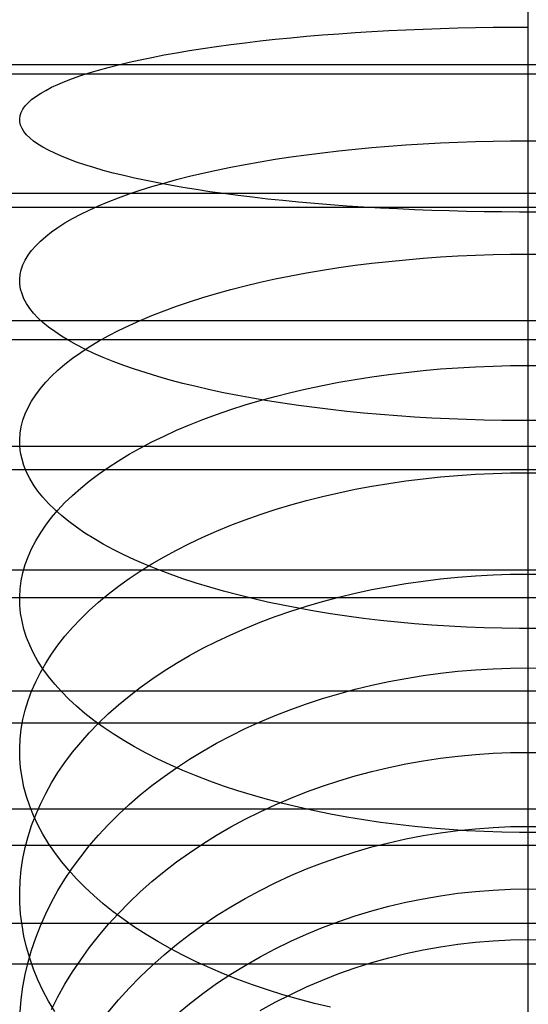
# Model space of a CAD drawing. Header units: millimetres. Extents: x -9 to 331, y -124 to 233.
# Tile 62 of 76: x 306 to 319, y 61 to 85. Entities that reach past the tile are written whole.
import ezdxf

# ---------------------------------------------------------------- set-up
doc = ezdxf.new("R2010")
doc.units = ezdxf.units.MM
doc.layers.add('Up Step Stool_Ferm Living', color=7, linetype='Continuous', true_color=0x000000)

msp = doc.modelspace()

# ---------------------------------------------------------------- linework, layer by layer
at = {"layer": 'Up Step Stool_Ferm Living'}
for p, q in [((318.595, 84.592, 331.818), (318.595, 86.464, 331.978)), ((318.595, 84.43, 319.211), (318.595, 85.871, 319.384)), ((318.595, 84.113, 306.479), (318.595, 85.12, 306.67)), ((316.01, 84.709, 306.871), (316.436, 84.724, 306.791)), ((316.436, 84.724, 306.791), (316.865, 84.736, 306.724)), ((316.865, 84.736, 306.724), (317.296, 84.746, 306.672)), ((317.296, 84.746, 306.672), (317.728, 84.752, 306.635)), ((317.728, 84.752, 306.635), (318.161, 84.757, 306.613)), ((318.161, 84.757, 306.613), (318.595, 84.758, 306.606)), ((312.377, 84.457, 308.235), (312.757, 84.495, 308.029)), ((312.757, 84.495, 308.029), (313.144, 84.53, 307.836)), ((313.144, 84.53, 307.836), (313.537, 84.563, 307.657)), ((313.537, 84.563, 307.657), (313.937, 84.594, 307.491)), ((313.937, 84.594, 307.491), (314.343, 84.622, 307.339)), ((314.343, 84.622, 307.339), (314.753, 84.648, 307.201)), ((314.753, 84.648, 307.201), (315.168, 84.671, 307.077)), ((315.168, 84.671, 307.077), (315.588, 84.691, 306.967)), ((315.588, 84.691, 306.967), (316.01, 84.709, 306.871)), ((318.595, 82.728, 331.594), (318.595, 84.592, 331.818)), ((310.597, 84.231, 309.451), (310.936, 84.281, 309.184)), ((310.936, 84.281, 309.184), (311.283, 84.328, 308.928)), ((311.283, 84.328, 308.928), (311.639, 84.373, 308.685)), ((311.639, 84.373, 308.685), (312.004, 84.416, 308.453)), ((312.004, 84.416, 308.453), (312.377, 84.457, 308.235)), ((318.595, 82.996, 318.989), (318.595, 84.43, 319.211)), ((309.058, 83.954, 310.951), (309.345, 84.013, 310.63)), ((309.345, 84.013, 310.63), (309.642, 84.071, 310.32)), ((309.642, 84.071, 310.32), (309.95, 84.126, 310.019)), ((309.95, 84.126, 310.019), (310.269, 84.18, 309.73)), ((310.269, 84.18, 309.73), (310.597, 84.231, 309.451)), ((318.595, 83.114, 306.254), (318.595, 84.113, 306.479)), ((331.096, 83.832, 331.735), (-8.885, 83.832, 331.735)), ((308.032, 83.7, 312.326), (308.27, 83.765, 311.969)), ((308.27, 83.765, 311.969), (308.521, 83.83, 311.621)), ((308.521, 83.83, 311.621), (308.784, 83.893, 311.281)), ((308.784, 83.893, 311.281), (309.058, 83.954, 310.951)), ((331.096, 83.6, 333.721), (-8.885, 83.6, 333.721)), ((307.394, 83.493, 313.441), (307.594, 83.563, 313.062)), ((307.594, 83.563, 313.062), (307.806, 83.632, 312.69)), ((307.806, 83.632, 312.69), (308.032, 83.7, 312.326)), ((306.734, 83.201, 315.018), (306.878, 83.276, 314.615)), ((306.878, 83.276, 314.615), (307.036, 83.349, 314.218)), ((307.036, 83.349, 314.218), (307.208, 83.422, 313.826)), ((307.208, 83.422, 313.826), (307.394, 83.493, 313.441)), ((306.388, 82.973, 316.251), (306.489, 83.05, 315.836)), ((306.489, 83.05, 315.836), (306.604, 83.126, 315.425)), ((306.604, 83.126, 315.425), (306.734, 83.201, 315.018)), ((318.595, 82.123, 305.994), (318.595, 83.114, 306.254)), ((306.175, 82.739, 317.513), (306.231, 82.818, 317.09)), ((306.231, 82.818, 317.09), (306.302, 82.896, 316.669)), ((306.302, 82.896, 316.669), (306.388, 82.973, 316.251)), ((318.595, 81.57, 318.718), (318.595, 82.996, 318.989)), ((306.096, 82.503, 318.791), (306.107, 82.582, 318.364)), ((306.107, 82.582, 318.364), (306.133, 82.661, 317.938)), ((306.133, 82.661, 317.938), (306.175, 82.739, 317.513)), ((318.595, 80.872, 331.307), (318.595, 82.728, 331.594)), ((306.099, 82.424, 319.217), (306.096, 82.503, 318.791)), ((306.118, 82.345, 319.643), (306.099, 82.424, 319.217)), ((306.152, 82.267, 320.069), (306.118, 82.345, 319.643)), ((306.201, 82.188, 320.493), (306.152, 82.267, 320.069)), ((306.265, 82.11, 320.915), (306.201, 82.188, 320.493)), ((306.343, 82.032, 321.334), (306.265, 82.11, 320.915)), ((318.595, 81.141, 305.701), (318.595, 82.123, 305.994)), ((306.437, 81.955, 321.751), (306.343, 82.032, 321.334)), ((306.545, 81.879, 322.164), (306.437, 81.955, 321.751)), ((306.667, 81.803, 322.573), (306.545, 81.879, 322.164)), ((314.753, 81.796, 306.53), (315.168, 81.83, 306.409)), ((315.168, 81.83, 306.409), (315.588, 81.861, 306.302)), ((315.588, 81.861, 306.302), (316.01, 81.888, 306.208)), ((316.01, 81.888, 306.208), (316.436, 81.91, 306.129)), ((316.436, 81.91, 306.129), (316.865, 81.929, 306.064)), ((316.865, 81.929, 306.064), (317.296, 81.943, 306.014)), ((317.296, 81.943, 306.014), (317.728, 81.954, 305.978)), ((317.728, 81.954, 305.978), (318.161, 81.96, 305.956)), ((318.161, 81.96, 305.956), (318.595, 81.962, 305.949)), ((318.595, 81.962, 305.949), (319.029, 81.96, 305.956)), ((306.804, 81.728, 322.978), (306.667, 81.803, 322.573)), ((306.955, 81.654, 323.378), (306.804, 81.728, 322.978)), ((307.121, 81.581, 323.773), (306.955, 81.654, 323.378)), ((307.3, 81.509, 324.161), (307.121, 81.581, 323.773)), ((312.757, 81.564, 307.34), (313.144, 81.618, 307.152)), ((313.144, 81.618, 307.152), (313.537, 81.668, 306.976)), ((313.537, 81.668, 306.976), (313.937, 81.714, 306.814)), ((313.937, 81.714, 306.814), (314.343, 81.757, 306.665)), ((314.343, 81.757, 306.665), (314.753, 81.796, 306.53)), ((307.492, 81.439, 324.544), (307.3, 81.509, 324.161)), ((307.698, 81.369, 324.919), (307.492, 81.439, 324.544)), ((307.917, 81.301, 325.288), (307.698, 81.369, 324.919)), ((311.283, 81.312, 308.219), (311.639, 81.38, 307.981)), ((311.639, 81.38, 307.981), (312.004, 81.445, 307.755)), ((312.004, 81.445, 307.755), (312.377, 81.506, 307.541)), ((312.377, 81.506, 307.541), (312.757, 81.564, 307.34)), ((318.595, 80.154, 318.398), (318.595, 81.57, 318.718)), ((308.149, 81.234, 325.648), (307.917, 81.301, 325.288)), ((308.394, 81.169, 326), (308.149, 81.234, 325.648)), ((308.651, 81.105, 326.344), (308.394, 81.169, 326)), ((308.92, 81.043, 326.679), (308.651, 81.105, 326.344)), ((310.269, 81.088, 309.003), (310.597, 81.166, 308.73)), ((310.597, 81.166, 308.73), (310.936, 81.241, 308.469)), ((310.936, 81.241, 308.469), (311.283, 81.312, 308.219)), ((318.595, 80.171, 305.375), (318.595, 81.141, 305.701)), ((309.2, 80.983, 327.005), (308.92, 81.043, 326.679)), ((309.492, 80.925, 327.32), (309.2, 80.983, 327.005)), ((309.345, 80.836, 309.884), (309.642, 80.923, 309.58)), ((309.795, 80.868, 327.626), (309.492, 80.925, 327.32)), ((309.642, 80.923, 309.58), (309.95, 81.007, 309.286)), ((310.108, 80.814, 327.921), (309.795, 80.868, 327.626)), ((309.95, 81.007, 309.286), (310.269, 81.088, 309.003)), ((318.595, 79.027, 330.956), (318.595, 80.872, 331.307)), ((331.096, 80.666, 331.271), (-8.885, 80.666, 331.271)), ((308.521, 80.559, 310.852), (308.784, 80.654, 310.52)), ((308.784, 80.654, 310.52), (309.058, 80.746, 310.197)), ((309.058, 80.746, 310.197), (309.345, 80.836, 309.884)), ((310.432, 80.761, 328.205), (310.108, 80.814, 327.921)), ((310.765, 80.71, 328.478), (310.432, 80.761, 328.205)), ((311.108, 80.662, 328.74), (310.765, 80.71, 328.478)), ((311.46, 80.616, 328.989), (311.108, 80.662, 328.74)), ((311.821, 80.572, 329.227), (311.46, 80.616, 328.989)), ((308.032, 80.362, 311.541), (308.27, 80.461, 311.192)), ((308.27, 80.461, 311.192), (308.521, 80.559, 310.852)), ((312.189, 80.53, 329.452), (311.821, 80.572, 329.227)), ((312.566, 80.491, 329.664), (312.189, 80.53, 329.452)), ((312.949, 80.454, 329.863), (312.566, 80.491, 329.664)), ((313.34, 80.42, 330.049), (312.949, 80.454, 329.863)), ((313.737, 80.388, 330.222), (313.34, 80.42, 330.049)), ((314.139, 80.358, 330.381), (313.737, 80.388, 330.222)), ((331.096, 80.319, 333.241), (-8.885, 80.319, 333.241)), ((307.394, 80.049, 312.631), (307.594, 80.155, 312.261)), ((307.594, 80.155, 312.261), (307.806, 80.26, 311.897)), ((307.806, 80.26, 311.897), (308.032, 80.362, 311.541)), ((314.547, 80.331, 330.526), (314.139, 80.358, 330.381)), ((314.96, 80.307, 330.657), (314.547, 80.331, 330.526)), ((315.377, 80.286, 330.774), (314.96, 80.307, 330.657)), ((315.799, 80.267, 330.877), (315.377, 80.286, 330.774)), ((316.223, 80.25, 330.965), (315.799, 80.267, 330.877)), ((316.65, 80.237, 331.039), (316.223, 80.25, 330.965)), ((317.08, 80.226, 331.098), (316.65, 80.237, 331.039)), ((317.512, 80.217, 331.142), (317.08, 80.226, 331.098)), ((317.945, 80.212, 331.172), (317.512, 80.217, 331.142)), ((318.378, 80.209, 331.187), (317.945, 80.212, 331.172)), ((318.812, 80.209, 331.187), (318.378, 80.209, 331.187)), ((318.595, 79.211, 305.015), (318.595, 80.171, 305.375)), ((318.595, 78.751, 318.031), (318.595, 80.154, 318.398)), ((307.036, 79.832, 313.391), (307.208, 79.942, 313.008)), ((307.208, 79.942, 313.008), (307.394, 80.049, 312.631)), ((306.734, 79.608, 314.173), (306.878, 79.721, 313.78)), ((306.878, 79.721, 313.78), (307.036, 79.832, 313.391)), ((306.489, 79.379, 314.973), (306.604, 79.494, 314.571)), ((306.604, 79.494, 314.571), (306.734, 79.608, 314.173)), ((306.302, 79.146, 315.788), (306.388, 79.263, 315.379)), ((306.388, 79.263, 315.379), (306.489, 79.379, 314.973)), ((317.296, 79.149, 305.063), (317.728, 79.163, 305.028)), ((317.728, 79.163, 305.028), (318.161, 79.171, 305.007)), ((318.161, 79.171, 305.007), (318.595, 79.174, 305)), ((318.595, 78.265, 304.623), (318.595, 79.211, 305.015)), ((318.595, 79.174, 305), (319.029, 79.171, 305.007)), ((306.175, 78.91, 316.613), (306.231, 79.028, 316.2)), ((306.231, 79.028, 316.2), (306.302, 79.146, 315.788)), ((314.343, 78.9, 305.694), (314.753, 78.951, 305.563)), ((314.753, 78.951, 305.563), (315.168, 78.998, 305.446)), ((315.168, 78.998, 305.446), (315.588, 79.039, 305.342)), ((315.588, 79.039, 305.342), (316.01, 79.075, 305.252)), ((316.01, 79.075, 305.252), (316.436, 79.105, 305.175)), ((316.436, 79.105, 305.175), (316.865, 79.13, 305.112)), ((316.865, 79.13, 305.112), (317.296, 79.149, 305.063)), ((318.595, 77.195, 330.543), (318.595, 79.027, 330.956)), ((306.096, 78.552, 317.862), (306.107, 78.672, 317.445)), ((306.107, 78.672, 317.445), (306.133, 78.791, 317.028)), ((306.133, 78.791, 317.028), (306.175, 78.91, 316.613)), ((312.757, 78.641, 306.346), (313.144, 78.713, 306.164)), ((313.144, 78.713, 306.164), (313.537, 78.781, 305.994)), ((313.537, 78.781, 305.994), (313.937, 78.843, 305.837)), ((313.937, 78.843, 305.837), (314.343, 78.9, 305.694)), ((318.595, 77.36, 317.615), (318.595, 78.751, 318.031)), ((306.099, 78.433, 318.279), (306.096, 78.552, 317.862)), ((306.118, 78.314, 318.696), (306.099, 78.433, 318.279)), ((311.639, 78.396, 306.966), (312.004, 78.482, 306.747)), ((312.004, 78.482, 306.747), (312.377, 78.564, 306.541)), ((312.377, 78.564, 306.541), (312.757, 78.641, 306.346)), ((306.152, 78.195, 319.112), (306.118, 78.314, 318.696)), ((306.201, 78.076, 319.526), (306.152, 78.195, 319.112)), ((310.597, 78.109, 307.691), (310.936, 78.209, 307.438)), ((310.936, 78.209, 307.438), (311.283, 78.305, 307.196)), ((311.283, 78.305, 307.196), (311.639, 78.396, 306.966)), ((318.595, 77.332, 304.199), (318.595, 78.265, 304.623)), ((306.265, 77.958, 319.939), (306.201, 78.076, 319.526)), ((306.343, 77.841, 320.349), (306.265, 77.958, 319.939)), ((309.95, 77.896, 308.228), (310.269, 78.005, 307.954)), ((310.269, 78.005, 307.954), (310.597, 78.109, 307.691)), ((306.437, 77.724, 320.756), (306.343, 77.841, 320.349)), ((306.545, 77.608, 321.16), (306.437, 77.724, 320.756)), ((309.345, 77.667, 308.806), (309.642, 77.784, 308.512)), ((309.642, 77.784, 308.512), (309.95, 77.896, 308.228)), ((331.096, 77.533, 330.624), (-8.885, 77.533, 330.624)), ((306.667, 77.494, 321.561), (306.545, 77.608, 321.16)), ((306.804, 77.381, 321.956), (306.667, 77.494, 321.561)), ((308.784, 77.424, 309.421), (309.058, 77.547, 309.109)), ((309.058, 77.547, 309.109), (309.345, 77.667, 308.806)), ((306.956, 77.269, 322.347), (306.804, 77.381, 321.956)), ((307.121, 77.158, 322.733), (306.956, 77.269, 322.347)), ((308.27, 77.166, 310.072), (308.521, 77.297, 309.742)), ((308.521, 77.297, 309.742), (308.784, 77.424, 309.421)), ((318.595, 75.985, 317.153), (318.595, 77.36, 317.615)), ((318.595, 76.415, 303.743), (318.595, 77.332, 304.199)), ((331.096, 77.072, 332.57), (-8.885, 77.072, 332.57)), ((307.3, 77.05, 323.113), (307.121, 77.158, 322.733)), ((307.492, 76.943, 323.487), (307.3, 77.05, 323.113)), ((307.806, 76.896, 310.753), (308.032, 77.033, 310.409)), ((308.032, 77.033, 310.409), (308.27, 77.166, 310.072)), ((318.595, 75.378, 330.067), (318.595, 77.195, 330.543)), ((307.394, 76.615, 311.463), (307.594, 76.757, 311.105)), ((307.698, 76.837, 323.854), (307.492, 76.943, 323.487)), ((307.594, 76.757, 311.105), (307.806, 76.896, 310.753)), ((307.917, 76.734, 324.214), (307.698, 76.837, 323.854)), ((307.208, 76.471, 311.828), (307.394, 76.615, 311.463)), ((308.149, 76.634, 324.567), (307.917, 76.734, 324.214)), ((308.394, 76.535, 324.911), (308.149, 76.634, 324.567)), ((308.651, 76.439, 325.247), (308.394, 76.535, 324.911)), ((306.878, 76.176, 312.574), (307.036, 76.324, 312.198)), ((307.036, 76.324, 312.198), (307.208, 76.471, 311.828)), ((308.92, 76.345, 325.575), (308.651, 76.439, 325.247)), ((309.2, 76.254, 325.893), (308.92, 76.345, 325.575)), ((309.492, 76.166, 326.202), (309.2, 76.254, 325.893)), ((315.168, 76.218, 304.181), (315.588, 76.269, 304.081)), ((315.588, 76.269, 304.081), (316.01, 76.314, 303.995)), ((316.01, 76.314, 303.995), (316.436, 76.352, 303.922)), ((316.436, 76.352, 303.922), (316.865, 76.383, 303.862)), ((316.865, 76.383, 303.862), (317.296, 76.407, 303.815)), ((317.296, 76.407, 303.815), (317.728, 76.424, 303.782)), ((317.728, 76.424, 303.782), (318.161, 76.435, 303.762)), ((318.161, 76.435, 303.762), (318.595, 76.438, 303.755)), ((318.595, 76.438, 303.755), (319.029, 76.435, 303.762)), ((318.595, 75.514, 303.256), (318.595, 76.415, 303.743)), ((306.604, 75.873, 313.339), (306.734, 76.025, 312.955)), ((306.734, 76.025, 312.955), (306.878, 76.176, 312.574)), ((309.795, 76.08, 326.501), (309.492, 76.166, 326.202)), ((310.108, 75.997, 326.789), (309.795, 76.08, 326.501)), ((313.537, 75.947, 304.705), (313.937, 76.025, 304.555)), ((313.937, 76.025, 304.555), (314.343, 76.096, 304.418)), ((314.343, 76.096, 304.418), (314.753, 76.16, 304.293)), ((314.753, 76.16, 304.293), (315.168, 76.218, 304.181)), ((306.489, 75.719, 313.728), (306.604, 75.873, 313.339)), ((310.432, 75.918, 327.067), (310.108, 75.997, 326.789)), ((310.765, 75.842, 327.334), (310.432, 75.918, 327.067)), ((311.108, 75.768, 327.589), (310.765, 75.842, 327.334)), ((311.46, 75.699, 327.833), (311.108, 75.768, 327.589)), ((312.377, 75.677, 305.227), (312.757, 75.773, 305.041)), ((312.757, 75.773, 305.041), (313.144, 75.863, 304.867)), ((313.144, 75.863, 304.867), (313.537, 75.947, 304.705)), ((318.595, 74.626, 316.644), (318.595, 75.985, 317.153)), ((306.302, 75.407, 314.516), (306.388, 75.563, 314.121)), ((306.388, 75.563, 314.121), (306.489, 75.719, 313.728)), ((311.821, 75.632, 328.066), (311.46, 75.699, 327.833)), ((311.639, 75.467, 305.633), (312.004, 75.575, 305.424)), ((312.189, 75.569, 328.286), (311.821, 75.632, 328.066)), ((312.004, 75.575, 305.424), (312.377, 75.677, 305.227)), ((312.566, 75.51, 328.493), (312.189, 75.569, 328.286)), ((306.231, 75.249, 314.914), (306.302, 75.407, 314.516)), ((310.936, 75.234, 306.084), (311.283, 75.353, 305.853)), ((311.283, 75.353, 305.853), (311.639, 75.467, 305.633)), ((312.949, 75.454, 328.688), (312.566, 75.51, 328.493)), ((313.34, 75.402, 328.87), (312.949, 75.454, 328.688)), ((313.737, 75.354, 329.039), (313.34, 75.402, 328.87)), ((314.139, 75.309, 329.194), (313.737, 75.354, 329.039)), ((314.547, 75.268, 329.336), (314.139, 75.309, 329.194)), ((318.595, 74.629, 302.739), (318.595, 75.514, 303.256)), ((318.595, 73.579, 329.53), (318.595, 75.378, 330.067)), ((306.133, 74.932, 315.716), (306.175, 75.091, 315.314)), ((306.175, 75.091, 315.314), (306.231, 75.249, 314.914)), ((310.269, 74.979, 306.577), (310.597, 75.109, 306.325)), ((310.597, 75.109, 306.325), (310.936, 75.234, 306.084)), ((314.96, 75.232, 329.464), (314.547, 75.268, 329.336)), ((315.377, 75.199, 329.579), (314.96, 75.232, 329.464)), ((315.799, 75.17, 329.679), (315.377, 75.199, 329.579)), ((316.223, 75.146, 329.765), (315.799, 75.17, 329.679)), ((316.65, 75.125, 329.837), (316.223, 75.146, 329.765)), ((317.08, 75.108, 329.895), (316.65, 75.125, 329.837)), ((317.512, 75.096, 329.938), (317.08, 75.108, 329.895)), ((317.945, 75.088, 329.967), (317.512, 75.096, 329.938)), ((318.378, 75.084, 329.982), (317.945, 75.088, 329.967)), ((318.812, 75.084, 329.982), (318.378, 75.084, 329.982)), ((306.107, 74.772, 316.119), (306.133, 74.932, 315.716)), ((309.642, 74.703, 307.11), (309.95, 74.844, 306.839)), ((309.95, 74.844, 306.839), (310.269, 74.979, 306.577)), ((306.096, 74.613, 316.522), (306.107, 74.772, 316.119)), ((306.099, 74.453, 316.925), (306.096, 74.613, 316.522)), ((309.058, 74.408, 307.681), (309.345, 74.558, 307.391)), ((309.345, 74.558, 307.391), (309.642, 74.703, 307.11)), ((318.595, 73.763, 302.192), (318.595, 74.629, 302.739)), ((318.595, 73.285, 316.088), (318.595, 74.626, 316.644)), ((331.096, 74.443, 329.796), (-8.885, 74.443, 329.796)), ((306.118, 74.293, 317.328), (306.099, 74.453, 316.925)), ((308.784, 74.254, 307.979), (309.058, 74.408, 307.681)), ((306.152, 74.134, 317.73), (306.118, 74.293, 317.328)), ((306.201, 73.976, 318.131), (306.152, 74.134, 317.73)), ((308.27, 73.933, 308.6), (308.521, 74.096, 308.286)), ((308.521, 74.096, 308.286), (308.784, 74.254, 307.979)), ((331.096, 73.869, 331.712), (-8.885, 73.869, 331.712)), ((306.265, 73.818, 318.53), (306.201, 73.976, 318.131)), ((308.032, 73.766, 308.922), (308.27, 73.933, 308.6)), ((306.343, 73.661, 318.927), (306.265, 73.818, 318.53)), ((306.437, 73.505, 319.321), (306.343, 73.661, 318.927)), ((307.594, 73.422, 309.587), (307.806, 73.596, 309.251)), ((307.806, 73.596, 309.251), (308.032, 73.766, 308.922)), ((315.168, 73.538, 302.617), (315.588, 73.6, 302.524)), ((315.588, 73.6, 302.524), (316.01, 73.653, 302.443)), ((316.01, 73.653, 302.443), (316.436, 73.698, 302.374)), ((316.436, 73.698, 302.374), (316.865, 73.735, 302.317)), ((316.865, 73.735, 302.317), (317.296, 73.764, 302.273)), ((317.296, 73.764, 302.273), (317.728, 73.784, 302.242)), ((317.728, 73.784, 302.242), (318.161, 73.796, 302.223)), ((318.161, 73.796, 302.223), (318.595, 73.801, 302.217)), ((318.595, 73.801, 302.217), (319.029, 73.796, 302.223)), ((318.595, 72.916, 301.616), (318.595, 73.763, 302.192)), ((306.545, 73.35, 319.712), (306.437, 73.505, 319.321)), ((306.667, 73.197, 320.099), (306.545, 73.35, 319.712)), ((307.394, 73.245, 309.93), (307.594, 73.422, 309.587)), ((313.937, 73.308, 302.97), (314.343, 73.393, 302.841)), ((314.343, 73.393, 302.841), (314.753, 73.469, 302.723)), ((314.753, 73.469, 302.723), (315.168, 73.538, 302.617)), ((318.595, 71.799, 328.931), (318.595, 73.579, 329.53)), ((306.804, 73.045, 320.482), (306.667, 73.197, 320.099)), ((307.208, 73.065, 310.278), (307.394, 73.245, 309.93)), ((312.757, 73.009, 303.428), (313.144, 73.116, 303.264)), ((313.144, 73.116, 303.264), (313.537, 73.216, 303.111)), ((313.537, 73.216, 303.111), (313.937, 73.308, 302.97)), ((318.595, 71.964, 315.487), (318.595, 73.285, 316.088)), ((306.956, 72.895, 320.86), (306.804, 73.045, 320.482)), ((306.878, 72.697, 310.991), (307.036, 72.882, 310.632)), ((307.121, 72.748, 321.233), (306.956, 72.895, 320.86)), ((307.036, 72.882, 310.632), (307.208, 73.065, 310.278)), ((312.004, 72.772, 303.789), (312.377, 72.894, 303.603)), ((312.377, 72.894, 303.603), (312.757, 73.009, 303.428)), ((318.595, 72.09, 301.011), (318.595, 72.916, 301.616)), ((306.734, 72.509, 311.354), (306.878, 72.697, 310.991)), ((307.3, 72.602, 321.6), (307.121, 72.748, 321.233)), ((311.283, 72.508, 304.193), (311.639, 72.644, 303.986)), ((311.639, 72.644, 303.986), (312.004, 72.772, 303.789)), ((306.604, 72.319, 311.722), (306.734, 72.509, 311.354)), ((307.492, 72.459, 321.962), (307.3, 72.602, 321.6)), ((307.698, 72.319, 322.317), (307.492, 72.459, 321.962)), ((310.936, 72.366, 304.411), (311.283, 72.508, 304.193)), ((306.489, 72.127, 312.094), (306.604, 72.319, 311.722)), ((307.917, 72.181, 322.665), (307.698, 72.319, 322.317)), ((308.149, 72.046, 323.006), (307.917, 72.181, 322.665)), ((310.269, 72.062, 304.876), (310.597, 72.217, 304.638)), ((310.597, 72.217, 304.638), (310.936, 72.366, 304.411)), ((306.302, 71.737, 312.846), (306.388, 71.933, 312.469)), ((306.388, 71.933, 312.469), (306.489, 72.127, 312.094)), ((308.394, 71.914, 323.339), (308.149, 72.046, 323.006)), ((308.651, 71.785, 323.665), (308.394, 71.914, 323.339)), ((309.642, 71.734, 305.378), (309.95, 71.901, 305.122)), ((309.95, 71.901, 305.122), (310.269, 72.062, 304.876)), ((318.595, 71.284, 300.378), (318.595, 72.09, 301.011)), ((318.595, 70.664, 314.842), (318.595, 71.964, 315.487)), ((306.231, 71.541, 313.227), (306.302, 71.737, 312.846)), ((308.92, 71.66, 323.981), (308.651, 71.785, 323.665)), ((309.2, 71.538, 324.289), (308.92, 71.66, 323.981)), ((309.345, 71.561, 305.642), (309.642, 71.734, 305.378)), ((318.595, 70.04, 328.272), (318.595, 71.799, 328.931)), ((306.175, 71.343, 313.609), (306.231, 71.541, 313.227)), ((309.058, 71.382, 305.915), (309.345, 71.561, 305.642)), ((309.492, 71.42, 324.588), (309.2, 71.538, 324.289)), ((309.795, 71.305, 324.876), (309.492, 71.42, 324.588)), ((331.096, 71.406, 328.79), (-8.885, 71.406, 328.79)), ((306.133, 71.145, 313.992), (306.175, 71.343, 313.609)), ((308.521, 71.01, 306.485), (308.784, 71.199, 306.196)), ((308.784, 71.199, 306.196), (309.058, 71.382, 305.915)), ((310.108, 71.195, 325.156), (309.795, 71.305, 324.876)), ((310.432, 71.088, 325.424), (310.108, 71.195, 325.156)), ((316.01, 71.138, 300.607), (316.436, 71.19, 300.543)), ((316.436, 71.19, 300.543), (316.865, 71.232, 300.491)), ((316.865, 71.232, 300.491), (317.296, 71.265, 300.45)), ((317.296, 71.265, 300.45), (317.728, 71.289, 300.421)), ((317.728, 71.289, 300.421), (318.161, 71.303, 300.403)), ((318.161, 71.303, 300.403), (318.595, 71.308, 300.397)), ((318.595, 71.308, 300.397), (319.029, 71.303, 300.403)), ((318.595, 70.501, 299.718), (318.595, 71.284, 300.378)), ((306.096, 70.747, 314.762), (306.107, 70.946, 314.377)), ((306.107, 70.946, 314.377), (306.133, 71.145, 313.992)), ((308.27, 70.816, 306.782), (308.521, 71.01, 306.485)), ((310.765, 70.986, 325.682), (310.432, 71.088, 325.424)), ((311.108, 70.888, 325.93), (310.765, 70.986, 325.682)), ((314.343, 70.838, 300.976), (314.753, 70.927, 300.867)), ((314.753, 70.927, 300.867), (315.168, 71.006, 300.769)), ((315.168, 71.006, 300.769), (315.588, 71.076, 300.682)), ((315.588, 71.076, 300.682), (316.01, 71.138, 300.607)), ((331.096, 70.722, 330.669), (-8.885, 70.722, 330.669)), ((306.099, 70.547, 315.148), (306.096, 70.747, 314.762)), ((308.032, 70.618, 307.085), (308.27, 70.816, 306.782)), ((311.46, 70.795, 326.166), (311.108, 70.888, 325.93)), ((311.821, 70.706, 326.39), (311.46, 70.795, 326.166)), ((312.189, 70.622, 326.603), (311.821, 70.706, 326.39)), ((313.537, 70.634, 301.227), (313.937, 70.74, 301.096)), ((313.937, 70.74, 301.096), (314.343, 70.838, 300.976)), ((306.118, 70.348, 315.533), (306.099, 70.547, 315.148)), ((307.806, 70.415, 307.395), (308.032, 70.618, 307.085)), ((312.566, 70.542, 326.804), (312.189, 70.622, 326.603)), ((312.949, 70.468, 326.992), (312.566, 70.542, 326.804)), ((312.757, 70.396, 301.521), (313.144, 70.519, 301.369)), ((313.34, 70.398, 327.168), (312.949, 70.468, 326.992)), ((313.144, 70.519, 301.369), (313.537, 70.634, 301.227)), ((318.595, 69.387, 314.152), (318.595, 70.664, 314.842)), ((318.595, 69.74, 299.032), (318.595, 70.501, 299.718)), ((306.152, 70.15, 315.917), (306.118, 70.348, 315.533)), ((307.394, 69.997, 308.035), (307.594, 70.208, 307.712)), ((307.594, 70.208, 307.712), (307.806, 70.415, 307.395)), ((312.004, 70.124, 301.856), (312.377, 70.264, 301.683)), ((312.377, 70.264, 301.683), (312.757, 70.396, 301.521)), ((313.737, 70.333, 327.331), (313.34, 70.398, 327.168)), ((314.139, 70.274, 327.481), (313.737, 70.333, 327.331)), ((314.547, 70.22, 327.619), (314.139, 70.274, 327.481)), ((314.96, 70.171, 327.743), (314.547, 70.22, 327.619)), ((306.201, 69.952, 316.3), (306.152, 70.15, 315.917)), ((307.208, 69.782, 308.363), (307.394, 69.997, 308.035)), ((311.283, 69.819, 302.231), (311.639, 69.975, 302.039)), ((311.639, 69.975, 302.039), (312.004, 70.124, 301.856)), ((315.377, 70.127, 327.853), (314.96, 70.171, 327.743)), ((315.799, 70.088, 327.95), (315.377, 70.127, 327.853)), ((316.223, 70.055, 328.034), (315.799, 70.088, 327.95)), ((316.65, 70.028, 328.103), (316.223, 70.055, 328.034)), ((317.08, 70.006, 328.159), (316.65, 70.028, 328.103)), ((317.512, 69.989, 328.201), (317.08, 70.006, 328.159)), ((317.945, 69.978, 328.229), (317.512, 69.989, 328.201)), ((318.378, 69.972, 328.243), (317.945, 69.978, 328.229)), ((318.812, 69.972, 328.243), (318.378, 69.972, 328.243)), ((318.595, 68.305, 327.553), (318.595, 70.04, 328.272)), ((306.265, 69.754, 316.681), (306.201, 69.952, 316.3)), ((306.343, 69.558, 317.06), (306.265, 69.754, 316.681)), ((307.036, 69.564, 308.696), (307.208, 69.782, 308.363)), ((310.936, 69.655, 302.433), (311.283, 69.819, 302.231)), ((318.595, 69.004, 298.32), (318.595, 69.74, 299.032)), ((306.437, 69.364, 317.437), (306.343, 69.558, 317.06)), ((306.878, 69.343, 309.034), (307.036, 69.564, 308.696)), ((310.269, 69.306, 302.864), (310.597, 69.484, 302.644)), ((310.597, 69.484, 302.644), (310.936, 69.655, 302.433)), ((306.545, 69.171, 317.81), (306.437, 69.364, 317.437)), ((306.734, 69.119, 309.377), (306.878, 69.343, 309.034)), ((309.95, 69.12, 303.092), (310.269, 69.306, 302.864)), ((318.595, 68.135, 313.419), (318.595, 69.387, 314.152)), ((306.667, 68.98, 318.18), (306.545, 69.171, 317.81)), ((306.604, 68.893, 309.723), (306.734, 69.119, 309.377)), ((309.642, 68.927, 303.33), (309.95, 69.12, 303.092)), ((317.728, 68.982, 298.341), (318.161, 68.998, 298.325)), ((318.161, 68.998, 298.325), (318.595, 69.004, 298.32)), ((318.595, 68.292, 297.583), (318.595, 69.004, 298.32)), ((318.595, 69.004, 298.32), (319.029, 68.998, 298.325)), ((306.489, 68.664, 310.074), (306.604, 68.893, 309.723)), ((306.804, 68.791, 318.545), (306.667, 68.98, 318.18)), ((306.956, 68.604, 318.907), (306.804, 68.791, 318.545)), ((309.345, 68.728, 303.575), (309.642, 68.927, 303.33)), ((315.588, 68.744, 298.58), (316.01, 68.813, 298.511)), ((316.01, 68.813, 298.511), (316.436, 68.871, 298.453)), ((316.436, 68.871, 298.453), (316.865, 68.919, 298.405)), ((316.865, 68.919, 298.405), (317.296, 68.956, 298.368)), ((317.296, 68.956, 298.368), (317.728, 68.982, 298.341)), ((306.388, 68.433, 310.427), (306.489, 68.664, 310.074)), ((307.121, 68.419, 319.263), (306.956, 68.604, 318.907)), ((308.784, 68.311, 304.089), (309.058, 68.523, 303.828)), ((309.058, 68.523, 303.828), (309.345, 68.728, 303.575)), ((314.343, 68.476, 298.847), (314.753, 68.576, 298.748)), ((314.753, 68.576, 298.748), (315.168, 68.665, 298.659)), ((315.168, 68.665, 298.659), (315.588, 68.744, 298.58)), ((331.096, 68.433, 327.609), (-8.885, 68.433, 327.609)), ((306.302, 68.2, 310.783), (306.388, 68.433, 310.427)), ((307.3, 68.238, 319.614), (307.121, 68.419, 319.263)), ((308.521, 68.093, 304.357), (308.784, 68.311, 304.089)), ((313.537, 68.248, 299.076), (313.937, 68.367, 298.956)), ((313.937, 68.367, 298.956), (314.343, 68.476, 298.847)), ((318.595, 66.595, 326.776), (318.595, 68.305, 327.553)), ((318.595, 67.606, 296.823), (318.595, 68.292, 297.583)), ((306.231, 67.966, 311.141), (306.302, 68.2, 310.783)), ((307.492, 68.059, 319.96), (307.3, 68.238, 319.614)), ((307.698, 67.884, 320.299), (307.492, 68.059, 319.96)), ((308.27, 67.87, 304.632), (308.521, 68.093, 304.357)), ((312.757, 67.98, 299.343), (313.144, 68.119, 299.205)), ((313.144, 68.119, 299.205), (313.537, 68.248, 299.076)), ((318.595, 66.908, 312.644), (318.595, 68.135, 313.419)), ((306.175, 67.73, 311.501), (306.231, 67.966, 311.141)), ((307.917, 67.712, 320.632), (307.698, 67.884, 320.299)), ((308.032, 67.642, 304.913), (308.27, 67.87, 304.632)), ((312.004, 67.675, 299.649), (312.377, 67.832, 299.491)), ((312.377, 67.832, 299.491), (312.757, 67.98, 299.343)), ((331.096, 67.64, 329.445), (-8.885, 67.64, 329.445)), ((306.133, 67.494, 311.863), (306.175, 67.73, 311.501)), ((307.806, 67.408, 305.201), (308.032, 67.642, 304.913)), ((308.149, 67.544, 320.957), (307.917, 67.712, 320.632)), ((308.394, 67.379, 321.276), (308.149, 67.544, 320.957)), ((311.639, 67.509, 299.815), (312.004, 67.675, 299.649)), ((318.595, 66.946, 296.039), (318.595, 67.606, 296.823)), ((306.107, 67.257, 312.225), (306.133, 67.494, 311.863)), ((307.594, 67.17, 305.495), (307.806, 67.408, 305.201)), ((308.651, 67.218, 321.586), (308.394, 67.379, 321.276)), ((310.936, 67.15, 300.174), (311.283, 67.334, 299.99)), ((311.283, 67.334, 299.99), (311.639, 67.509, 299.815)), ((306.096, 67.02, 312.588), (306.107, 67.257, 312.225)), ((307.394, 66.927, 305.794), (307.594, 67.17, 305.495)), ((308.92, 67.062, 321.889), (308.651, 67.218, 321.586)), ((309.2, 66.91, 322.183), (308.92, 67.062, 321.889)), ((310.597, 66.958, 300.366), (310.936, 67.15, 300.174)), ((306.099, 66.782, 312.951), (306.096, 67.02, 312.588)), ((307.208, 66.68, 306.098), (307.394, 66.927, 305.794)), ((309.492, 66.762, 322.468), (309.2, 66.91, 322.183)), ((310.269, 66.757, 300.566), (310.597, 66.958, 300.366)), ((316.436, 66.78, 296.134), (316.865, 66.833, 296.091)), ((316.865, 66.833, 296.091), (317.296, 66.874, 296.058)), ((317.296, 66.874, 296.058), (317.728, 66.903, 296.035)), ((317.728, 66.903, 296.035), (318.161, 66.92, 296.02)), ((318.161, 66.92, 296.02), (318.595, 66.926, 296.016)), ((318.595, 66.313, 295.234), (318.595, 66.946, 296.039)), ((318.595, 66.926, 296.016), (319.029, 66.92, 296.02)), ((318.595, 65.708, 311.828), (318.595, 66.908, 312.644)), ((306.118, 66.545, 313.314), (306.099, 66.782, 312.951)), ((307.036, 66.428, 306.407), (307.208, 66.68, 306.098)), ((309.795, 66.62, 322.744), (309.492, 66.762, 322.468)), ((310.108, 66.482, 323.011), (309.795, 66.62, 322.744)), ((309.95, 66.549, 300.775), (310.269, 66.757, 300.566)), ((315.168, 66.554, 296.317), (315.588, 66.641, 296.247)), ((315.588, 66.641, 296.247), (316.01, 66.717, 296.186)), ((316.01, 66.717, 296.186), (316.436, 66.78, 296.134)), ((318.595, 64.913, 325.94), (318.595, 66.595, 326.776)), ((306.152, 66.308, 313.676), (306.118, 66.545, 313.314)), ((306.878, 66.174, 306.721), (307.036, 66.428, 306.407)), ((309.345, 66.109, 301.214), (309.642, 66.333, 300.991)), ((309.642, 66.333, 300.991), (309.95, 66.549, 300.775)), ((310.432, 66.349, 323.267), (310.108, 66.482, 323.011)), ((310.765, 66.222, 323.514), (310.432, 66.349, 323.267)), ((313.937, 66.227, 296.583), (314.343, 66.347, 296.486)), ((314.343, 66.347, 296.486), (314.753, 66.457, 296.397)), ((314.753, 66.457, 296.397), (315.168, 66.554, 296.317)), ((306.201, 66.073, 314.037), (306.152, 66.308, 313.676)), ((306.734, 65.916, 307.039), (306.878, 66.174, 306.721)), ((309.058, 65.879, 301.445), (309.345, 66.109, 301.214)), ((311.108, 66.099, 323.75), (310.765, 66.222, 323.514)), ((311.46, 65.983, 323.976), (311.108, 66.099, 323.75)), ((313.144, 65.955, 296.804), (313.537, 66.096, 296.689)), ((313.537, 66.096, 296.689), (313.937, 66.227, 296.583)), ((318.595, 65.708, 294.407), (318.595, 66.313, 295.234)), ((306.265, 65.838, 314.396), (306.201, 66.073, 314.037)), ((306.604, 65.655, 307.36), (306.734, 65.916, 307.039)), ((308.784, 65.641, 301.682), (309.058, 65.879, 301.445)), ((311.821, 65.872, 324.19), (311.46, 65.983, 323.976)), ((312.189, 65.767, 324.393), (311.821, 65.872, 324.19)), ((312.757, 65.803, 296.928), (313.144, 65.955, 296.804)), ((306.343, 65.604, 314.753), (306.265, 65.838, 314.396)), ((306.437, 65.372, 315.108), (306.343, 65.604, 314.753)), ((306.489, 65.391, 307.685), (306.604, 65.655, 307.36)), ((308.521, 65.397, 301.926), (308.784, 65.641, 301.682)), ((312.004, 65.468, 297.2), (312.377, 65.64, 297.06)), ((312.566, 65.668, 324.585), (312.189, 65.767, 324.393)), ((312.377, 65.64, 297.06), (312.757, 65.803, 296.928)), ((312.949, 65.575, 324.765), (312.566, 65.668, 324.585)), ((318.595, 64.537, 310.971), (318.595, 65.708, 311.828)), ((318.595, 65.131, 293.56), (318.595, 65.708, 294.407)), ((331.096, 65.533, 326.256), (-8.885, 65.533, 326.256)), ((306.388, 65.125, 308.013), (306.489, 65.391, 307.685)), ((306.545, 65.142, 315.46), (306.437, 65.372, 315.108)), ((308.27, 65.147, 302.177), (308.521, 65.397, 301.926)), ((311.639, 65.285, 297.348), (312.004, 65.468, 297.2)), ((313.34, 65.488, 324.933), (312.949, 65.575, 324.765)), ((313.737, 65.407, 325.089), (313.34, 65.488, 324.933)), ((314.139, 65.333, 325.233), (313.737, 65.407, 325.089)), ((306.302, 64.857, 308.343), (306.388, 65.125, 308.013)), ((306.667, 64.915, 315.808), (306.545, 65.142, 315.46)), ((308.032, 64.891, 302.433), (308.27, 65.147, 302.177)), ((311.283, 65.093, 297.504), (311.639, 65.285, 297.348)), ((314.547, 65.265, 325.364), (314.139, 65.333, 325.233)), ((314.96, 65.204, 325.482), (314.547, 65.265, 325.364)), ((315.377, 65.149, 325.588), (314.96, 65.204, 325.482)), ((315.799, 65.101, 325.681), (315.377, 65.149, 325.588)), ((318.595, 64.584, 292.694), (318.595, 65.131, 293.56)), ((306.804, 64.689, 316.153), (306.667, 64.915, 315.808)), ((307.806, 64.628, 302.695), (308.032, 64.891, 302.433)), ((310.597, 64.68, 297.839), (310.936, 64.891, 297.668)), ((310.936, 64.891, 297.668), (311.283, 65.093, 297.504)), ((315.588, 64.8, 293.724), (316.01, 64.881, 293.671)), ((316.223, 65.06, 325.761), (315.799, 65.101, 325.681)), ((316.01, 64.881, 293.671), (316.436, 64.95, 293.626)), ((316.65, 65.026, 325.827), (316.223, 65.06, 325.761)), ((316.436, 64.95, 293.626), (316.865, 65.006, 293.589)), ((317.08, 64.998, 325.88), (316.65, 65.026, 325.827)), ((316.865, 65.006, 293.589), (317.296, 65.05, 293.56)), ((317.512, 64.977, 325.92), (317.08, 64.998, 325.88)), ((317.296, 65.05, 293.56), (317.728, 65.082, 293.539)), ((317.945, 64.963, 325.947), (317.512, 64.977, 325.92)), ((317.728, 65.082, 293.539), (318.161, 65.101, 293.527)), ((318.378, 64.957, 325.961), (317.945, 64.963, 325.947)), ((318.161, 65.101, 293.527), (318.595, 65.107, 293.523)), ((318.812, 64.957, 325.961), (318.378, 64.957, 325.961)), ((318.595, 65.107, 293.523), (319.029, 65.101, 293.527)), ((318.595, 63.261, 325.048), (318.595, 64.913, 325.94)), ((331.096, 64.635, 328.044), (-8.885, 64.635, 328.044)), ((306.231, 64.587, 308.675), (306.302, 64.857, 308.343)), ((306.956, 64.467, 316.493), (306.804, 64.689, 316.153)), ((310.269, 64.46, 298.018), (310.597, 64.68, 297.839)), ((314.753, 64.601, 293.854), (315.168, 64.706, 293.785)), ((315.168, 64.706, 293.785), (315.588, 64.8, 293.724)), ((306.175, 64.316, 309.009), (306.231, 64.587, 308.675)), ((307.121, 64.247, 316.829), (306.956, 64.467, 316.493)), ((307.594, 64.361, 302.963), (307.806, 64.628, 302.695)), ((309.95, 64.231, 298.204), (310.269, 64.46, 298.018)), ((313.937, 64.353, 294.016), (314.343, 64.483, 293.931)), ((314.343, 64.483, 293.931), (314.753, 64.601, 293.854)), ((318.595, 64.067, 291.81), (318.595, 64.584, 292.694)), ((318.595, 63.396, 310.074), (318.595, 64.537, 310.971)), ((306.133, 64.044, 309.344), (306.175, 64.316, 309.009)), ((307.3, 64.031, 317.16), (307.121, 64.247, 316.829)), ((307.394, 64.088, 303.235), (307.594, 64.361, 302.963)), ((309.642, 63.994, 298.396), (309.95, 64.231, 298.204)), ((313.144, 64.06, 294.208), (313.537, 64.212, 294.108)), ((313.537, 64.212, 294.108), (313.937, 64.353, 294.016)), ((306.107, 63.771, 309.681), (306.133, 64.044, 309.344)), ((307.208, 63.811, 303.512), (307.394, 64.088, 303.235)), ((307.492, 63.818, 317.485), (307.3, 64.031, 317.16)), ((309.345, 63.749, 298.595), (309.642, 63.994, 298.396)), ((312.757, 63.896, 294.315), (313.144, 64.06, 294.208)), ((318.595, 63.58, 290.909), (318.595, 64.067, 291.81)), ((306.096, 63.498, 310.017), (306.107, 63.771, 309.681)), ((307.036, 63.53, 303.794), (307.208, 63.811, 303.512)), ((307.698, 63.609, 317.805), (307.492, 63.818, 317.485)), ((309.058, 63.496, 298.801), (309.345, 63.749, 298.595)), ((312.004, 63.534, 294.551), (312.377, 63.72, 294.429)), ((312.377, 63.72, 294.429), (312.757, 63.896, 294.315)), ((306.099, 63.224, 310.354), (306.096, 63.498, 310.017)), ((306.878, 63.244, 304.08), (307.036, 63.53, 303.794)), ((307.917, 63.404, 318.118), (307.698, 63.609, 317.805)), ((308.784, 63.235, 299.013), (309.058, 63.496, 298.801)), ((311.639, 63.337, 294.68), (312.004, 63.534, 294.551)), ((316.436, 63.402, 290.972), (316.865, 63.462, 290.941)), ((316.865, 63.462, 290.941), (317.296, 63.508, 290.917)), ((317.296, 63.508, 290.917), (317.728, 63.542, 290.899)), ((317.728, 63.542, 290.899), (318.161, 63.562, 290.889)), ((318.161, 63.562, 290.889), (318.595, 63.568, 290.886)), ((318.595, 63.125, 289.991), (318.595, 63.58, 290.909)), ((318.595, 63.568, 290.886), (319.029, 63.562, 290.889)), ((306.118, 62.951, 310.691), (306.099, 63.224, 310.354)), ((306.734, 62.954, 304.369), (306.878, 63.244, 304.08)), ((308.149, 63.204, 318.425), (307.917, 63.404, 318.118)), ((308.394, 63.007, 318.725), (308.149, 63.204, 318.425)), ((308.521, 62.967, 299.23), (308.784, 63.235, 299.013)), ((311.283, 63.13, 294.815), (311.639, 63.337, 294.68)), ((315.168, 63.143, 291.105), (315.588, 63.242, 291.054)), ((315.588, 63.242, 291.054), (316.01, 63.328, 291.01)), ((316.01, 63.328, 291.01), (316.436, 63.402, 290.972)), ((318.595, 62.286, 309.139), (318.595, 63.396, 310.074)), ((318.595, 61.64, 324.1), (318.595, 63.261, 325.048)), ((306.152, 62.678, 311.027), (306.118, 62.951, 310.691)), ((306.604, 62.662, 304.662), (306.734, 62.954, 304.369)), ((308.27, 62.692, 299.453), (308.521, 62.967, 299.23)), ((308.651, 62.816, 319.018), (308.394, 63.007, 318.725)), ((310.936, 62.913, 294.958), (311.283, 63.13, 294.815)), ((314.343, 62.906, 291.228), (314.753, 63.031, 291.163)), ((314.753, 63.031, 291.163), (315.168, 63.143, 291.105)), ((318.595, 62.701, 289.059), (318.595, 63.125, 289.991)), ((331.096, 62.717, 324.738), (-8.885, 62.717, 324.738)), ((308.92, 62.63, 319.303), (308.651, 62.816, 319.018)), ((310.597, 62.685, 295.106), (310.936, 62.913, 294.958)), ((313.537, 62.619, 291.376), (313.937, 62.769, 291.299)), ((313.937, 62.769, 291.299), (314.343, 62.906, 291.228)), ((318.595, 62.309, 288.112), (318.595, 62.701, 289.059)), ((306.201, 62.406, 311.361), (306.152, 62.678, 311.027)), ((306.489, 62.366, 304.958), (306.604, 62.662, 304.662)), ((308.032, 62.41, 299.682), (308.27, 62.692, 299.453)), ((309.2, 62.449, 319.58), (308.92, 62.63, 319.303)), ((310.269, 62.448, 295.261), (310.597, 62.685, 295.106)), ((312.757, 62.283, 291.55), (313.144, 62.457, 291.46)), ((313.144, 62.457, 291.46), (313.537, 62.619, 291.376)), ((306.265, 62.136, 311.695), (306.201, 62.406, 311.361)), ((306.388, 62.067, 305.256), (306.489, 62.366, 304.958)), ((307.806, 62.123, 299.916), (308.032, 62.41, 299.682)), ((309.492, 62.273, 319.849), (309.2, 62.449, 319.58)), ((309.795, 62.103, 320.109), (309.492, 62.273, 319.849)), ((309.95, 62.201, 295.423), (310.269, 62.448, 295.261)), ((312.377, 62.097, 291.646), (312.757, 62.283, 291.55)), ((316.436, 62.149, 288.219), (316.865, 62.211, 288.194)), ((316.865, 62.211, 288.194), (317.296, 62.26, 288.174)), ((317.296, 62.26, 288.174), (317.728, 62.295, 288.161)), ((317.728, 62.295, 288.161), (318.161, 62.316, 288.152)), ((318.161, 62.316, 288.152), (318.595, 62.323, 288.15)), ((318.595, 62.323, 288.15), (319.029, 62.316, 288.152)), ((318.595, 61.949, 287.153), (318.595, 62.309, 288.112)), ((318.595, 61.208, 308.167), (318.595, 62.286, 309.139)), ((306.343, 61.867, 312.026), (306.265, 62.136, 311.695)), ((306.302, 61.767, 305.557), (306.388, 62.067, 305.256)), ((307.594, 61.829, 300.154), (307.806, 62.123, 299.916)), ((309.642, 61.946, 295.59), (309.95, 62.201, 295.423)), ((310.108, 61.939, 320.36), (309.795, 62.103, 320.109)), ((312.004, 61.899, 291.749), (312.377, 62.097, 291.646)), ((315.168, 61.878, 288.326), (315.588, 61.982, 288.285)), ((315.588, 61.982, 288.285), (316.01, 62.072, 288.249)), ((316.01, 62.072, 288.249), (316.436, 62.149, 288.219)), ((306.231, 61.464, 305.859), (306.302, 61.767, 305.557)), ((306.437, 61.6, 312.355), (306.343, 61.867, 312.026)), ((307.394, 61.53, 300.397), (307.594, 61.829, 300.154)), ((309.345, 61.681, 295.763), (309.642, 61.946, 295.59)), ((310.432, 61.78, 320.602), (310.108, 61.939, 320.36)), ((310.765, 61.628, 320.834), (310.432, 61.78, 320.602)), ((311.639, 61.69, 291.857), (312.004, 61.899, 291.749)), ((314.343, 61.63, 288.424), (314.753, 61.761, 288.372)), ((314.753, 61.761, 288.372), (315.168, 61.878, 288.326)), ((318.595, 61.623, 286.182), (318.595, 61.949, 287.153)), ((331.096, 61.717, 326.47), (-8.885, 61.717, 326.47)), ((306.545, 61.335, 312.681), (306.437, 61.6, 312.355)), ((307.208, 61.225, 300.644), (307.394, 61.53, 300.397)), ((309.058, 61.408, 295.941), (309.345, 61.681, 295.763)), ((311.108, 61.483, 321.057), (310.765, 61.628, 320.834)), ((311.283, 61.47, 291.97), (311.639, 61.69, 291.857)), ((313.537, 61.329, 288.543), (313.937, 61.486, 288.481)), ((313.937, 61.486, 288.481), (314.343, 61.63, 288.424)), ((318.595, 60.052, 323.097), (318.595, 61.64, 324.1)), ((318.595, 61.329, 285.201), (318.595, 61.623, 286.182)), ((306.175, 61.16, 306.164), (306.231, 61.464, 305.859)), ((306.667, 61.073, 313.004), (306.545, 61.335, 312.681)), ((308.784, 61.127, 296.125), (309.058, 61.408, 295.941)), ((310.936, 61.24, 292.09), (311.283, 61.47, 291.97)), ((311.46, 61.344, 321.269), (311.108, 61.483, 321.057)), ((311.821, 61.212, 321.472), (311.46, 61.344, 321.269)), ((313.144, 61.16, 288.61), (313.537, 61.329, 288.543)), ((318.595, 61.07, 284.21), (318.595, 61.329, 285.201)), ((306.133, 60.854, 306.469), (306.175, 61.16, 306.164)), ((306.804, 60.813, 313.324), (306.667, 61.073, 313.004)), ((307.036, 60.916, 300.895), (307.208, 61.225, 300.644)), ((308.521, 60.838, 296.314), (308.784, 61.127, 296.125)), ((310.597, 60.998, 292.215), (310.936, 61.24, 292.09)), ((312.189, 61.087, 321.663), (311.821, 61.212, 321.472)), ((312.566, 60.969, 321.844), (312.189, 61.087, 321.663)), ((312.757, 60.977, 288.682), (313.144, 61.16, 288.61)), ((318.595, 60.165, 307.159), (318.595, 61.208, 308.167)), ((318.595, 60.844, 283.21), (318.595, 61.07, 284.21)), ((306.107, 60.548, 306.775), (306.133, 60.854, 306.469)), ((306.956, 60.557, 313.64), (306.804, 60.813, 313.324)), ((306.878, 60.602, 301.15), (307.036, 60.916, 300.895)), ((308.27, 60.542, 296.508), (308.521, 60.838, 296.314)), ((310.269, 60.746, 292.345), (310.597, 60.998, 292.215)), ((312.004, 60.576, 288.841), (312.377, 60.783, 288.759)), ((312.377, 60.783, 288.759), (312.757, 60.977, 288.682)), ((312.949, 60.858, 322.013), (312.566, 60.969, 321.844)), ((313.34, 60.754, 322.172), (312.949, 60.858, 322.013)), ((318.595, 60.653, 282.204), (318.595, 60.844, 283.21)), ((309.95, 60.485, 292.48), (310.269, 60.746, 292.345)), ((313.737, 60.658, 322.319), (313.34, 60.754, 322.172))]:
    msp.add_line(p, q, dxfattribs=at)

doc.saveas('drawing.dxf')
